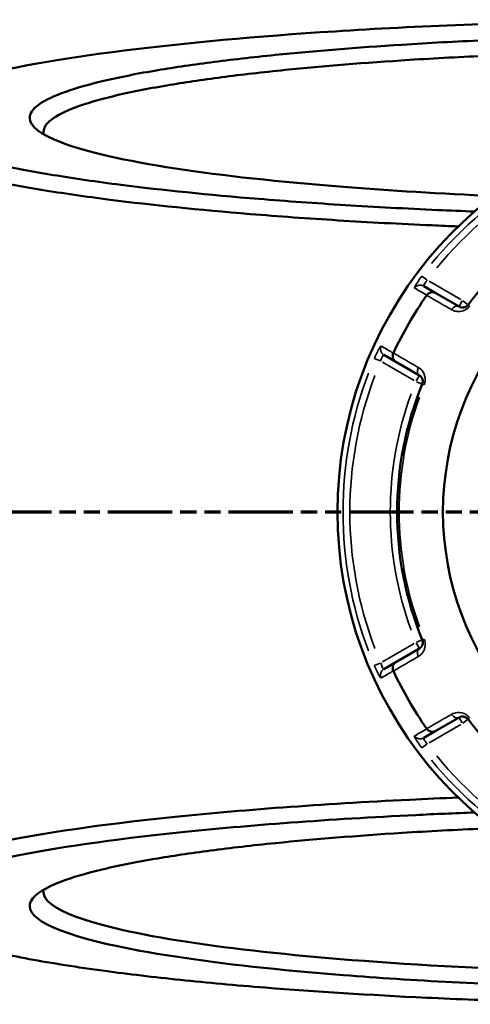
# Model space of a CAD drawing. Header units: millimetres. Extents: x 0 to 1062, y -443 to 985.
# Tile 8 of 21: x 324 to 389, y 721 to 863. Entities that reach past the tile are written whole.
import ezdxf

# ---------------------------------------------------------------- set-up
doc = ezdxf.new("R2010")
doc.units = ezdxf.units.MM
doc.linetypes.add('DOUBLE_DASH_CHAIN', pattern=[1.2403, 0.6614, -0.0827, 0.1654, -0.0827, 0.1654, -0.0827])
for name, color, linetype, lineweight in [('Section Line (ANSI)', 7, 'DOUBLE_DASH_CHAIN', 70), ('Visible (ANSI)', 7, 'Continuous', 50), ('Visible Narrow (ANSI)', 7, 'Continuous', 35)]:
    doc.layers.add(name, color=color, linetype=linetype, lineweight=lineweight)

# ---------------------------------------------------------------- blocks, each defined once
blk = doc.blocks.new('2dTransSection0')
at = {"layer": 'Section Line (ANSI)', "linetype": 'DOUBLE_DASH_CHAIN', "ltscale": 14.063424}
blk.add_line((249.73, 791.95), (642.81, 791.95), dxfattribs=at)

msp = doc.modelspace()

# ---------------------------------------------------------------- linework, layer by layer
at = {"layer": 'Visible (ANSI)'}
for p, q in [((384.34, 823.59), (382.6, 824.59)), ((387.72, 821.64), (384.34, 823.59)), ((376.85, 814.64), (378.59, 813.63)), ((378.59, 813.63), (381.97, 811.68)), ((381.97, 772.22), (378.59, 770.27)), ((378.59, 770.27), (376.85, 769.26)), ((384.34, 760.31), (387.72, 762.26)), ((382.6, 759.3), (384.34, 760.31))]:
    msp.add_line(p, q, dxfattribs=at)
for radius, start, end in [(57.5, 22.0646, 337.9354), (48.88, 97.7782, 142.2218), (42.25, 18.6347, 341.3653), (54.5, 144.934, 155.066), (48.88, 157.7782, 202.2218), (54.5, 204.934, 215.066), (48.88, 217.7782, 262.2218)]:
    msp.add_arc((427.64, 791.95), radius, start, end, dxfattribs=at)
for points, knots in [([(389.95, 835.37), (388.15, 835.44), (386.37, 835.51), (380.05, 835.79), (375.59, 836.03), (366.95, 836.57), (362.77, 836.87), (351.52, 837.78), (344.84, 838.46), (335.34, 839.67), (332.07, 840.15), (326.06, 841.14), (323.33, 841.66), (318.03, 842.83), (315.57, 843.48), (311.51, 844.84), (309.92, 845.53), (307.64, 846.94), (306.95, 847.65), (306.5, 849.09), (306.73, 849.8), (307.43, 850.52), (308.81, 851.94), (312.04, 853.34), (322.44, 856.11), (330.04, 857.46), (348.13, 859.74), (358.46, 860.68), (381.71, 862.17), (394.74, 862.69), (411.32, 863.01), (414.5, 863.06), (417.69, 863.09)], [0.316853, 0.316853, 0.316853, 0.316853, 0.363629, 0.363629, 0.484656, 0.484656, 0.605683, 0.605683, 0.82389, 0.82389, 0.952247, 0.952247, 1.080604, 1.080604, 1.231612, 1.231612, 1.38262, 1.38262, 1.533628, 1.533628, 1.684636, 1.684636, 1.684636, 1.986653, 1.986653, 2.323314, 2.323314, 2.642895, 2.642895, 2.97981, 2.97981, 3.059259, 3.059259, 3.059259, 3.059259]), ([(427.64, 860.9), (419.57, 860.9), (411.5, 860.78), (399.45, 860.44), (395.31, 860.29), (387.24, 859.93), (383.3, 859.72), (372.94, 859.06), (366.79, 858.57), (357.85, 857.66), (354.72, 857.3), (348.88, 856.54), (346.17, 856.14), (340.78, 855.22), (338.18, 854.69), (333.69, 853.61), (331.79, 853.04), (328.73, 851.89), (327.58, 851.3), (326.03, 850.11), (325.64, 849.5), (325.64, 848.9), (325.64, 847.69), (327.21, 846.48), (333.83, 843.98), (339.43, 842.71), (353.51, 840.55), (361.74, 839.65), (377.76, 838.39), (385.07, 837.95), (392.71, 837.62)], [0, 0, 0, 0, 0.237384, 0.237384, 0.364518, 0.364518, 0.491653, 0.491653, 0.709898, 0.709898, 0.838278, 0.838278, 0.966657, 0.966657, 1.117692, 1.117692, 1.268727, 1.268727, 1.419762, 1.419762, 1.570796, 1.570796, 1.570796, 1.872866, 1.872866, 2.225593, 2.225593, 2.552849, 2.552849, 2.792113, 2.792113, 2.792113, 2.792113]), ([(327.7, 846.5), (327.66, 846.64), (327.64, 846.78), (327.64, 846.91), (327.65, 847.5), (328.05, 848.1), (329.59, 849.27), (330.73, 849.85), (333.74, 850.98), (335.61, 851.53), (340.04, 852.59), (342.59, 853.1), (347.89, 854.01), (350.55, 854.4), (356.27, 855.15), (359.34, 855.5), (368.1, 856.38), (374.13, 856.87), (384.26, 857.51), (388.12, 857.72), (396.02, 858.07), (400.07, 858.22), (411.86, 858.55), (419.75, 858.66), (427.64, 858.66)], [-1.605555, -1.605555, -1.605555, -1.605555, -1.570796, -1.570796, -1.570796, -1.419762, -1.419762, -1.268727, -1.268727, -1.117692, -1.117692, -0.966657, -0.966657, -0.838278, -0.838278, -0.709898, -0.709898, -0.491653, -0.491653, -0.364518, -0.364518, -0.237384, -0.237384, 0, 0, 0, 0]), ([(305.49, 848.58), (305.48, 848.57), (305.47, 848.56), (305.47, 848.56), (304.75, 847.83), (304.5, 847.1), (304.94, 845.65), (305.62, 844.92), (307.92, 843.49), (309.53, 842.78), (313.63, 841.41), (316.12, 840.74), (321.5, 839.55), (324.27, 839.02), (330.37, 838.01), (333.7, 837.53), (343.35, 836.3), (350.15, 835.61), (361.59, 834.67), (365.84, 834.37), (374.64, 833.82), (379.17, 833.58), (385.07, 833.32), (386.33, 833.26), (387.6, 833.21)], [-1.686069, -1.686069, -1.686069, -1.686069, -1.684636, -1.684636, -1.684636, -1.533628, -1.533628, -1.38262, -1.38262, -1.231612, -1.231612, -1.080604, -1.080604, -0.952247, -0.952247, -0.82389, -0.82389, -0.605683, -0.605683, -0.484656, -0.484656, -0.363629, -0.363629, -0.33099, -0.33099, -0.33099, -0.33099]), ([(383.05, 823.28), (383.12, 823.38), (383.21, 823.47), (383.41, 823.61), (383.53, 823.66), (383.76, 823.72), (383.88, 823.72), (384.12, 823.69), (384.23, 823.65), (384.34, 823.59), (384.34, 823.59), (384.34, 823.59)], [-0.1534386, -0.1534386, -0.1534386, -0.1534386, -0.116392, -0.116392, -0.0777945, -0.0777945, -0.0391518, -0.0391518, 0, 0, 0.0004763, 0.0004763, 0.0004763, 0.0004763]), ([(389.01, 821.89), (388.99, 821.86), (388.96, 821.82), (388.88, 821.75), (388.83, 821.7), (388.7, 821.62), (388.62, 821.58), (388.47, 821.53), (388.4, 821.52), (388.23, 821.5), (388.13, 821.5), (387.93, 821.54), (387.82, 821.58), (387.72, 821.64)], [0, 0, 0, 0, 0.0259617, 0.0259617, 0.0675003, 0.0675003, 0.1231841, 0.1231841, 0.1744223, 0.1744223, 0.2511864, 0.2511864, 0.3457804, 0.3457804, 0.3457804, 0.3457804]), ([(378.59, 813.63), (378.59, 813.63), (378.59, 813.63), (378.48, 813.69), (378.39, 813.77), (378.25, 813.96), (378.19, 814.07), (378.12, 814.3), (378.11, 814.42), (378.13, 814.67), (378.16, 814.79), (378.21, 814.9)], [-0.1535572, -0.1535572, -0.1535572, -0.1535572, -0.1530821, -0.1530821, -0.1140212, -0.1140212, -0.0754683, -0.0754683, -0.0369606, -0.0369606, 0, 0, 0, 0]), ([(381.97, 811.68), (382.09, 811.61), (382.2, 811.51), (382.4, 811.23), (382.49, 811.01), (382.46, 810.65), (382.44, 810.54), (382.4, 810.43)], [0, 0, 0, 0, 0.1175042, 0.1175042, 0.2788011, 0.2788011, 0.3457814, 0.3457814, 0.3457814, 0.3457814]), ([(382.4, 773.47), (382.41, 773.43), (382.43, 773.38), (382.46, 773.28), (382.47, 773.21), (382.48, 773.06), (382.47, 772.97), (382.44, 772.82), (382.42, 772.75), (382.35, 772.59), (382.3, 772.51), (382.16, 772.35), (382.07, 772.28), (381.97, 772.22)], [0, 0, 0, 0, 0.0259617, 0.0259617, 0.0675003, 0.0675003, 0.1232122, 0.1232122, 0.1743674, 0.1743674, 0.2510764, 0.2510764, 0.3457804, 0.3457804, 0.3457804, 0.3457804]), ([(378.21, 769), (378.16, 769.11), (378.13, 769.23), (378.11, 769.47), (378.12, 769.6), (378.19, 769.83), (378.25, 769.94), (378.39, 770.13), (378.48, 770.21), (378.59, 770.27), (378.59, 770.27), (378.59, 770.27)], [-0.1534386, -0.1534386, -0.1534386, -0.1534386, -0.116392, -0.116392, -0.0777945, -0.0777945, -0.0391518, -0.0391518, 0, 0, 0.0004762, 0.0004762, 0.0004762, 0.0004762]), ([(387.72, 762.26), (387.84, 762.33), (387.98, 762.38), (388.33, 762.41), (388.56, 762.37), (388.86, 762.17), (388.95, 762.1), (389.01, 762.01)], [0, 0, 0, 0, 0.1175042, 0.1175042, 0.2800113, 0.2800113, 0.3457814, 0.3457814, 0.3457814, 0.3457814]), ([(384.34, 760.31), (384.34, 760.31), (384.34, 760.31), (384.23, 760.25), (384.12, 760.21), (383.88, 760.18), (383.76, 760.18), (383.53, 760.24), (383.41, 760.29), (383.21, 760.43), (383.12, 760.52), (383.05, 760.62)], [-0.1535572, -0.1535572, -0.1535572, -0.1535572, -0.153082, -0.153082, -0.1140212, -0.1140212, -0.0754683, -0.0754683, -0.0369606, -0.0369606, 0, 0, 0, 0]), ([(387.6, 750.69), (385.23, 750.59), (382.89, 750.49), (367.85, 749.75), (356.01, 748.88), (335.97, 746.78), (327.61, 745.57), (314.18, 742.83), (309.33, 741.29), (304.48, 738.26), (304.04, 736.79), (305.47, 735.34), (305.47, 735.34), (305.48, 735.33), (305.49, 735.32)], [0.33099, 0.33099, 0.33099, 0.33099, 0.391875, 0.391875, 0.727484, 0.727484, 1.046275, 1.046275, 1.38262, 1.38262, 1.684636, 1.684636, 1.684636, 1.686069, 1.686069, 1.686069, 1.686069]), ([(417.69, 720.81), (415.6, 720.83), (413.5, 720.86), (406.55, 720.97), (401.73, 721.08), (392.23, 721.37), (387.55, 721.55), (374.81, 722.15), (366.99, 722.64), (355.42, 723.56), (351.32, 723.93), (343.57, 724.74), (339.92, 725.18), (332.5, 726.17), (328.84, 726.75), (322.3, 727.96), (319.42, 728.59), (314.5, 729.9), (312.46, 730.58), (309.27, 731.97), (308.12, 732.67), (307.43, 733.38), (306.04, 734.81), (306.5, 736.26), (311.32, 739.23), (316.12, 740.75), (329.35, 743.44), (337.58, 744.63), (357.29, 746.69), (368.93, 747.55), (384.23, 748.3), (387.07, 748.42), (389.95, 748.53)], [-3.059259, -3.059259, -3.059259, -3.059259, -3.007067, -3.007067, -2.885328, -2.885328, -2.76359, -2.76359, -2.545383, -2.545383, -2.417026, -2.417026, -2.288669, -2.288669, -2.137661, -2.137661, -1.986653, -1.986653, -1.835645, -1.835645, -1.684636, -1.684636, -1.684636, -1.38262, -1.38262, -1.046275, -1.046275, -0.727484, -0.727484, -0.391875, -0.391875, -0.316853, -0.316853, -0.316853, -0.316853]), ([(392.71, 746.28), (392.23, 746.25), (391.75, 746.23), (387.24, 746.03), (383.3, 745.82), (372.94, 745.17), (366.79, 744.67), (357.85, 743.77), (354.72, 743.41), (348.88, 742.64), (346.17, 742.24), (340.78, 741.32), (338.18, 740.8), (333.69, 739.71), (331.79, 739.15), (328.73, 737.99), (327.58, 737.4), (326.03, 736.21), (325.64, 735.6), (325.64, 735), (325.64, 733.79), (327.21, 732.58), (333.83, 730.08), (339.43, 728.81), (353.51, 726.66), (361.74, 725.75), (380.96, 724.24), (392.1, 723.67), (411.56, 723.11), (419.6, 723), (427.64, 723)], [-2.792113, -2.792113, -2.792113, -2.792113, -2.777074, -2.777074, -2.64994, -2.64994, -2.431694, -2.431694, -2.303315, -2.303315, -2.174935, -2.174935, -2.023901, -2.023901, -1.872866, -1.872866, -1.721831, -1.721831, -1.570796, -1.570796, -1.570796, -1.268727, -1.268727, -0.916, -0.916, -0.588744, -0.588744, -0.236457, -0.236457, 0, 0, 0, 0]), ([(427.64, 725.23), (419.78, 725.23), (411.92, 725.34), (392.88, 725.88), (381.98, 726.45), (363.16, 727.92), (355.09, 728.81), (341.27, 730.92), (335.76, 732.17), (329.22, 734.62), (327.67, 735.8), (327.64, 736.99), (327.64, 737.12), (327.66, 737.26), (327.7, 737.4)], [0, 0, 0, 0, 0.236457, 0.236457, 0.588744, 0.588744, 0.916, 0.916, 1.268727, 1.268727, 1.570796, 1.570796, 1.570796, 1.605555, 1.605555, 1.605555, 1.605555])]:
    msp.add_open_spline(points, degree=3, knots=knots, dxfattribs=at)
for points in [[(383.05, 823.28), (383.05, 823.27), (383.04, 823.27), (383.04, 823.26)], [(378.22, 814.93), (378.22, 814.92), (378.22, 814.91), (378.21, 814.9)], [(378.21, 769), (378.22, 768.99), (378.22, 768.98), (378.22, 768.97)], [(383.04, 760.64), (383.04, 760.63), (383.05, 760.62), (383.05, 760.62)]]:
    msp.add_open_spline(points, degree=3, dxfattribs=at)
at = {"layer": 'Visible Narrow (ANSI)'}
for p, q in [((383.07, 825.49), (382.34, 826.04)), ((387.97, 822.65), (383.38, 825.3)), ((388.18, 822.44), (387.72, 821.64)), ((389.01, 821.89), (388.28, 822.46)), ((389.22, 821.73), (389.01, 821.89)), ((375.47, 814.14), (376.31, 813.78)), ((376.63, 813.61), (381.22, 810.96)), ((381.97, 811.68), (381.51, 810.88)), ((381.54, 810.78), (382.4, 810.43)), ((382.4, 810.43), (382.64, 810.33)), ((381.22, 772.94), (376.63, 770.29)), ((381.51, 773.02), (381.97, 772.22)), ((382.4, 773.46), (381.54, 773.12)), ((382.64, 773.57), (382.4, 773.47)), ((376.31, 770.12), (375.47, 769.76)), ((383.38, 758.6), (387.97, 761.25)), ((387.72, 762.26), (388.18, 761.46)), ((388.28, 761.44), (389.01, 762.01)), ((389.01, 762.01), (389.22, 762.17)), ((382.34, 757.86), (383.07, 758.41))]:
    msp.add_line(p, q, dxfattribs=at)
for radius, start, end in [(56.7, 99.2635, 140.7365), (55.71, 99.2635, 140.7365), (56.7, 159.2635, 200.7365), (55.71, 159.2635, 200.7365), (49.87, 160.0004, 199.9996), (48.58, 160.0004, 199.9996), (56.7, 219.2635, 260.7365), (55.71, 219.2635, 260.7365)]:
    msp.add_arc((427.64, 791.95), radius, start, end, dxfattribs=at)
for centre, major_axis, ratio, start_param, end_param in [((382.1, 823.73), (0.5, 0.866), 0.996167, 0.074274, 1.411211), ((387.22, 820.77), (0.5, 0.866), 0.705479, 0.075154, 1.427933), ((377.35, 815.5), (-0.5, -0.866), 0.996167, 4.871975, 6.208911), ((382.47, 812.54), (-0.5, -0.866), 0.705479, 4.855252, 6.208031), ((382.47, 771.36), (-0.5, 0.866), 0.705479, 0.075154, 1.427933), ((377.35, 768.4), (-0.5, 0.866), 0.996167, 0.074274, 1.411211), ((387.22, 763.13), (0.5, -0.866), 0.705479, 4.855252, 6.208031), ((382.1, 760.17), (0.5, -0.866), 0.996167, 4.871975, 6.208911)]:
    msp.add_ellipse(centre, major_axis=major_axis, ratio=ratio, start_param=start_param, end_param=end_param, dxfattribs=at)
for points, knots in [([(382.33, 826.04), (382.07, 825.7), (381.82, 825.34), (381.52, 824.85), (381.42, 824.69), (381.31, 824.46), (381.29, 824.39), (381.27, 824.32), (381.27, 824.3), (381.28, 824.3)], [-0.3147923, -0.3147923, -0.3147923, -0.3147923, -0.1866316, -0.1866316, -0.1036842, -0.1036842, -0.0398785, -0.0398785, 0, 0, 0, 0]), ([(382.6, 824.59), (382.59, 824.6), (382.58, 824.61), (382.58, 824.65), (382.59, 824.69), (382.64, 824.8), (382.68, 824.88), (382.84, 825.12), (382.98, 825.29), (383.13, 825.44)], [0, 0, 0, 0, 0.0398785, 0.0398785, 0.1036842, 0.1036842, 0.1866316, 0.1866316, 0.3147923, 0.3147923, 0.3147923, 0.3147923]), ([(381.28, 824.3), (381.57, 824.14), (381.85, 823.97), (382.13, 823.81), (382.37, 823.67), (382.61, 823.54), (382.91, 823.36), (382.98, 823.32), (383.05, 823.28)], [-2.995184, -2.995184, -2.995184, -2.995184, -1.872835, -1.872835, -1.872835, -0.936417, -0.936417, -0.665017, -0.665017, -0.665017, -0.665017]), ([(383.04, 823.26), (383.88, 822.78), (384.72, 822.29), (385.56, 821.81), (385.92, 821.6), (386.28, 821.39), (386.65, 821.18)], [-1.9790786, -1.9790786, -1.9790786, -1.9790786, -1.5683728, -1.5683728, -1.5683728, -1.3911941, -1.3911941, -1.3911941, -1.3911941]), ([(386.65, 821.18), (386.84, 821.07), (387.05, 820.99), (387.47, 820.92), (387.67, 820.91), (388.01, 820.95), (388.16, 820.98), (388.45, 821.08), (388.61, 821.16), (388.86, 821.33), (388.97, 821.42), (389.13, 821.58), (389.19, 821.64), (389.24, 821.71)], [-0.3457804, -0.3457804, -0.3457804, -0.3457804, -0.2511864, -0.2511864, -0.1744223, -0.1744223, -0.1231841, -0.1231841, -0.0675003, -0.0675003, -0.0259617, -0.0259617, 0, 0, 0, 0]), ([(376.45, 815.92), (376.44, 815.93), (376.43, 815.93), (376.35, 815.87), (376.24, 815.7), (375.97, 815.24), (375.84, 814.98), (375.63, 814.52), (375.54, 814.33), (375.46, 814.14)], [-0.3147952, -0.3147952, -0.3147952, -0.3147952, -0.2828205, -0.2828205, -0.1571225, -0.1571225, -0.0604317, -0.0604317, 0, 0, 0, 0]), ([(378.21, 814.9), (378.14, 814.94), (378.08, 814.98), (377.77, 815.16), (377.53, 815.29), (377.3, 815.43), (377.01, 815.6), (376.73, 815.76), (376.45, 815.92)], [-3.534784, -3.534784, -3.534784, -3.534784, -3.263383, -3.263383, -2.326966, -2.326966, -2.326966, -1.204617, -1.204617, -1.204617, -1.204617]), ([(376.38, 813.75), (376.41, 813.85), (376.44, 813.95), (376.53, 814.19), (376.59, 814.32), (376.71, 814.55), (376.78, 814.62), (376.83, 814.64), (376.84, 814.64), (376.85, 814.64)], [0, 0, 0, 0, 0.0604317, 0.0604317, 0.1571225, 0.1571225, 0.2828205, 0.2828205, 0.3147952, 0.3147952, 0.3147952, 0.3147952]), ([(381.83, 812.84), (381.47, 813.05), (381.1, 813.26), (380.74, 813.47), (379.9, 813.95), (379.06, 814.44), (378.22, 814.93)], [-3.3801923, -3.3801923, -3.3801923, -3.3801923, -3.2030468, -3.2030468, -3.2030468, -2.7923078, -2.7923078, -2.7923078, -2.7923078]), ([(382.67, 810.32), (382.75, 810.53), (382.8, 810.76), (382.85, 811.49), (382.69, 811.93), (382.28, 812.51), (382.07, 812.7), (381.83, 812.84)], [-0.3457814, -0.3457814, -0.3457814, -0.3457814, -0.2788011, -0.2788011, -0.1175042, -0.1175042, 0, 0, 0, 0]), ([(381.83, 771.06), (382.02, 771.17), (382.2, 771.32), (382.47, 771.64), (382.58, 771.81), (382.71, 772.13), (382.76, 772.27), (382.82, 772.57), (382.83, 772.75), (382.81, 773.06), (382.79, 773.19), (382.73, 773.41), (382.7, 773.49), (382.67, 773.58)], [-0.3457804, -0.3457804, -0.3457804, -0.3457804, -0.2510764, -0.2510764, -0.1743674, -0.1743674, -0.1232122, -0.1232122, -0.0675003, -0.0675003, -0.0259617, -0.0259617, 0, 0, 0, 0]), ([(375.46, 769.76), (375.63, 769.36), (375.82, 768.96), (376.09, 768.45), (376.18, 768.29), (376.32, 768.08), (376.37, 768.02), (376.42, 767.98), (376.44, 767.97), (376.45, 767.98)], [-0.3147925, -0.3147925, -0.3147925, -0.3147925, -0.1864708, -0.1864708, -0.1035949, -0.1035949, -0.0398442, -0.0398442, 0, 0, 0, 0]), ([(376.85, 769.26), (376.84, 769.26), (376.83, 769.26), (376.79, 769.28), (376.76, 769.3), (376.69, 769.4), (376.64, 769.48), (376.52, 769.73), (376.44, 769.94), (376.38, 770.15)], [0, 0, 0, 0, 0.0398442, 0.0398442, 0.1035949, 0.1035949, 0.1864708, 0.1864708, 0.3147925, 0.3147925, 0.3147925, 0.3147925]), ([(378.22, 768.97), (379.06, 769.46), (379.9, 769.95), (380.74, 770.43), (381.1, 770.64), (381.47, 770.85), (381.83, 771.06)], [-1.9790786, -1.9790786, -1.9790786, -1.9790786, -1.5683396, -1.5683396, -1.5683396, -1.3911941, -1.3911941, -1.3911941, -1.3911941]), ([(376.45, 767.98), (376.73, 768.14), (377.01, 768.3), (377.3, 768.47), (377.53, 768.6), (377.77, 768.74), (378.08, 768.92), (378.14, 768.96), (378.21, 769)], [-2.995184, -2.995184, -2.995184, -2.995184, -1.872835, -1.872835, -1.872835, -0.936417, -0.936417, -0.665017, -0.665017, -0.665017, -0.665017]), ([(386.65, 762.72), (386.28, 762.51), (385.92, 762.3), (385.56, 762.09), (384.72, 761.61), (383.88, 761.12), (383.04, 760.64)], [-3.153723, -3.153723, -3.153723, -3.153723, -2.97655, -2.97655, -2.97655, -2.5658385, -2.5658385, -2.5658385, -2.5658385]), ([(389.24, 762.19), (389.11, 762.36), (388.94, 762.52), (388.34, 762.93), (387.87, 763.01), (387.16, 762.95), (386.89, 762.86), (386.65, 762.72)], [-0.3457814, -0.3457814, -0.3457814, -0.3457814, -0.2800113, -0.2800113, -0.1175042, -0.1175042, 0, 0, 0, 0]), ([(383.05, 760.62), (382.98, 760.58), (382.91, 760.54), (382.61, 760.36), (382.37, 760.23), (382.13, 760.09), (381.85, 759.93), (381.57, 759.76), (381.28, 759.6)], [-3.534784, -3.534784, -3.534784, -3.534784, -3.263383, -3.263383, -2.326966, -2.326966, -2.326966, -1.204617, -1.204617, -1.204617, -1.204617]), ([(381.28, 759.6), (381.28, 759.6), (381.27, 759.58), (381.28, 759.49), (381.37, 759.31), (381.64, 758.85), (381.8, 758.6), (382.09, 758.19), (382.21, 758.02), (382.33, 757.86)], [-0.3147945, -0.3147945, -0.3147945, -0.3147945, -0.2828205, -0.2828205, -0.1571225, -0.1571225, -0.0604317, -0.0604317, 0, 0, 0, 0]), ([(383.13, 758.45), (383.06, 758.53), (382.99, 758.61), (382.83, 758.8), (382.75, 758.92), (382.61, 759.14), (382.57, 759.24), (382.59, 759.29), (382.59, 759.3), (382.6, 759.3)], [0, 0, 0, 0, 0.0604317, 0.0604317, 0.1571225, 0.1571225, 0.2828205, 0.2828205, 0.3147945, 0.3147945, 0.3147945, 0.3147945])]:
    msp.add_open_spline(points, degree=3, knots=knots, dxfattribs=at)

# ---------------------------------------------------------------- block references
at = {"layer": 'Section Line (ANSI)'}
msp.add_blockref('2dTransSection0', (0, 0), dxfattribs=at)

doc.saveas('drawing.dxf')
